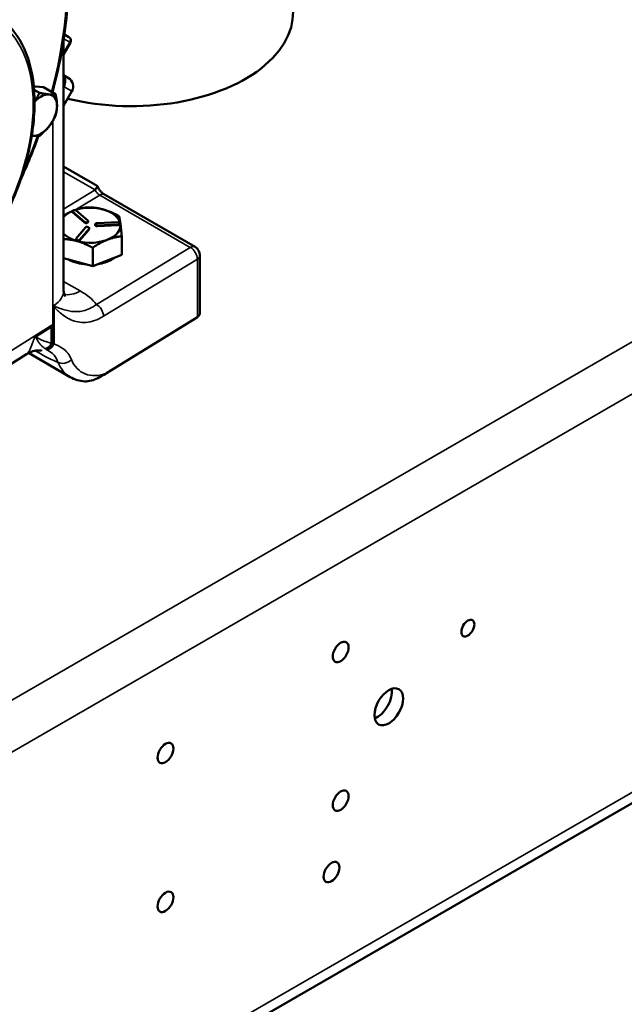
# Model space of a CAD drawing. Header units: inches. Extents: x 1 to 271, y 5 to 171.
# Tile 147 of 256: x 205.6 to 213.06, y 79.07 to 91.23. Entities that reach past the tile are written whole.
import ezdxf

# ---------------------------------------------------------------- set-up
doc = ezdxf.new("R2010")
doc.units = ezdxf.units.IN
doc.header["$LTSCALE"] = 8
doc.header["$MEASUREMENT"] = 0
doc.layers.add('Visible (ANSI)', color=7, linetype='Continuous', lineweight=50)
doc.layers.add('Visible Narrow (ANSI)', color=7, linetype='Continuous', lineweight=35)

msp = doc.modelspace()

# ---------------------------------------------------------------- linework, layer by layer
at = {"layer": 'Visible (ANSI)'}
for p, q in [((206.14, 87.884), (206.14, 90.984)), ((206.205, 91.015), (206.149, 91.047)), ((206.223, 90.947), (206.14, 90.802)), ((206.14, 90.545), (206.199, 90.51)), ((205.771, 90.406), (205.793, 90.404)), ((205.775, 90.365), (205.841, 90.327)), ((205.793, 90.404), (205.892, 90.396)), ((205.892, 90.396), (206.04, 90.31)), ((206.243, 90.346), (206.14, 90.168)), ((199.467, 73.65), (228.104, 90.184)), ((206.525, 89.195), (206.14, 89.418)), ((206.528, 89.129), (206.528, 89.127)), ((206.644, 89.07), (207.763, 88.424)), ((206.248, 88.856), (206.248, 88.864)), ((206.252, 88.856), (206.397, 88.733)), ((206.252, 88.847), (206.397, 88.725)), ((206.439, 88.749), (206.295, 88.872)), ((206.408, 88.662), (206.294, 88.527)), ((206.444, 88.733), (206.444, 88.741)), ((206.456, 88.648), (206.456, 88.656)), ((206.529, 88.695), (206.529, 88.703)), ((206.809, 88.729), (206.553, 88.718)), ((206.556, 88.688), (206.813, 88.699)), ((206.556, 88.68), (206.813, 88.691)), ((206.836, 88.706), (206.836, 88.714)), ((206.34, 88.514), (206.454, 88.649)), ((206.34, 88.506), (206.454, 88.641)), ((206.857, 88.555), (206.857, 88.327)), ((206.292, 88.512), (206.292, 88.52)), ((206.499, 88.414), (206.499, 88.186)), ((206.857, 88.327), (206.499, 88.186)), ((207.823, 88.32), (207.823, 87.605)), ((206.499, 88.186), (206.14, 88.287)), ((206.019, 87.229), (206.019, 87.69)), ((205.789, 87.315), (205.991, 87.442)), ((205.991, 87.442), (205.991, 87.234)), ((207.791, 87.558), (206.671, 86.864)), ((205.743, 87.203), (205.743, 87.203)), ((203.408, 85.668), (205.682, 87.1)), ((205.707, 87.114), (206.222, 86.816)), ((206.116, 86.914), (206.116, 86.914))]:
    msp.add_line(p, q, dxfattribs=at)
for centre, radius, start in [((206.18, 90.972), 0.05, 330), ((206.139, 90.406), 0.12, 330), ((207.703, 88.32), 0.12, 0)]:
    msp.add_arc(centre, radius, start, 60, dxfattribs=at)
for centre, major_axis, ratio, start_param, end_param in [((206.973, 91.317), (2, 0), 0.57735, 4.310086, 7.068583), ((205.694, 90.148), (0.141, 0.243), 0.57735, 0.262873, 0.26933), ((205.859, 90.052), (0.141, 0.243), 0.57735, 0.266102, 1.191498), ((205.859, 90.052), (0.14, 0.243), 0.57735, 5.502089, 6.549287), ((205.859, 90.052), (0.141, 0.243), 0.57735, 4.454892, 5.502089), ((205.859, 90.052), (-0.141, -0.243), 0.57735, 0.266102, 1.313299), ((205.859, 90.052), (-0.141, -0.243), 0.57735, 0.182506, 0.266102), ((206.465, 89.091), (-0.224, 0.129), 0.465209, 4.700545, 4.712344), ((206.467, 88.691), (0.375, 0), 0.57735, 3.647664, 8.37895), ((206.467, 88.691), (0.374, 0), 0.57735, 2.194948, 2.635521), ((206.274, 88.864), (-0.0257, 0), 0.57735, 3.738465, 6.880057), ((206.274, 88.856), (-0.0257, 0), 0.57735, 0, 0.596872), ((206.418, 88.741), (0.0257, 0), 0.57735, 3.738465, 6.880057), ((206.418, 88.733), (0.0257, 0), 0.57735, 3.738465, 6.283185), ((206.431, 88.656), (0.0257, 0), 0.57735, 5.83286, 8.974452), ((206.555, 88.703), (-0.0257, 0), 0.57735, 4.785662, 7.927255), ((206.555, 88.695), (-0.0257, 0), 0.57735, 0, 1.644069), ((206.811, 88.714), (0.0257, 0), 0.57735, 4.785662, 7.927255), ((206.811, 88.706), (0.0257, 0), 0.57735, 4.785662, 6.283185), ((206.431, 88.648), (0.0257, 0), 0.57735, 5.83286, 6.283185), ((206.317, 88.52), (-0.0257, 0), 0.57735, 5.83286, 8.974452), ((206.317, 88.512), (-0.0257, 0), 0.57735, 0, 2.691267), ((206.467, 88.419), (-0.374, 0), 0.57735, 2.356194, 2.519137), ((206.467, 88.419), (0.374, -0.003), 0.57229, 3.931473, 4.608614), ((206.467, 88.419), (0.374, -0.003), 0.57229, 4.977251, 5.502075), ((205.64, 87.889), (-0.5, 0.007), 0.567188, 3.149128, 3.150019), ((207.703, 87.605), (0.12, 0), 0.57735, 5.532694, 6.283185), ((205.64, 87.664), (0.343, 0.622), 0.584768, 4.677192, 4.718572), ((206.006, 87.23), (0.0133, -0.0036), 0.708631, 6.147595, 6.471334), ((210.016, 82.824), (0.125, 0.217), 0.57735, 3.732093, 5.692685)]:
    msp.add_ellipse(centre, major_axis=major_axis, ratio=ratio, start_param=start_param, end_param=end_param, dxfattribs=at)
for centre, major_axis in [((211.132, 83.716), (0.0566, 0.0981)), ((209.561, 83.421), (0.069, 0.12)), ((210.155, 82.744), (0.125, 0.217)), ((207.397, 82.172), (0.069, 0.12)), ((209.561, 81.584), (0.069, 0.12)), ((209.448, 80.702), (0.069, 0.12)), ((207.397, 80.335), (0.069, 0.12))]:
    msp.add_ellipse(centre, major_axis=major_axis, ratio=0.57735, dxfattribs=at)
for points, knots in [([(206.001, 90.333), (206.097, 90.69), (206.16, 91.042), (206.217, 91.788), (206.193, 92.174), (206.098, 92.588), (206.079, 92.658), (206.058, 92.726)], [4.3572047, 4.3572047, 4.3572047, 4.3572047, 4.6201565, 4.6201565, 4.942404, 4.942404, 5.0103927, 5.0103927, 5.0103927, 5.0103927]), ([(202.961, 87.222), (203.089, 87.155), (203.236, 87.122), (203.554, 87.125), (203.726, 87.164), (204.079, 87.31), (204.261, 87.42), (204.612, 87.698), (204.781, 87.866), (205.091, 88.244), (205.232, 88.454), (205.47, 88.893), (205.568, 89.123), (205.712, 89.581), (205.757, 89.808), (205.79, 90.239), (205.778, 90.442), (205.695, 90.801), (205.624, 90.959), (205.464, 91.165), (205.39, 91.233), (205.307, 91.286)], [2.38089, 2.38089, 2.38089, 2.38089, 2.685616, 2.685616, 3.001361, 3.001361, 3.32507, 3.32507, 3.649237, 3.649237, 3.972684, 3.972684, 4.295897, 4.295897, 4.619519, 4.619519, 4.943842, 4.943842, 5.266406, 5.266406, 5.473092, 5.473092, 5.473092, 5.473092]), ([(206.528, 89.193), (206.53, 89.192), (206.533, 89.19), (206.538, 89.188), (206.541, 89.186), (206.543, 89.184), (206.546, 89.183), (206.549, 89.181), (206.551, 89.179), (206.554, 89.178), (206.554, 89.177), (206.555, 89.177), (206.556, 89.176)], [-0.09532253, -0.09532253, -0.09532253, -0.09532253, -0.05496449, -0.05496449, -0.05496449, -0.02995064, -0.02995064, -0.02995064, -0.0067953, -0.0067953, -0.0067953, 0, 0, 0, 0]), ([(206.556, 89.174), (206.556, 89.174), (206.556, 89.174), (206.556, 89.173), (206.556, 89.172), (206.555, 89.169), (206.554, 89.166), (206.553, 89.163), (206.551, 89.16), (206.549, 89.157), (206.549, 89.156), (206.548, 89.156), (206.548, 89.156), (206.547, 89.153), (206.545, 89.151), (206.543, 89.148), (206.541, 89.146), (206.539, 89.143), (206.537, 89.141), (206.535, 89.138), (206.533, 89.136), (206.532, 89.135), (206.532, 89.134), (206.532, 89.134), (206.531, 89.134), (206.531, 89.133), (206.53, 89.132), (206.529, 89.131), (206.529, 89.131), (206.529, 89.13), (206.529, 89.13), (206.528, 89.129), (206.528, 89.129), (206.528, 89.129)], [0.2223764, 0.2223764, 0.2223764, 0.2223764, 0.2268515, 0.2268515, 0.2268515, 0.2859728, 0.2859728, 0.2859728, 0.3455034, 0.3455034, 0.3455034, 0.3515022, 0.3515022, 0.3515022, 0.3881485, 0.3881485, 0.3881485, 0.4283065, 0.4283065, 0.4283065, 0.4713646, 0.4713646, 0.4713646, 0.4758214, 0.4758214, 0.4758214, 0.5063003, 0.5063003, 0.5063003, 0.5185063, 0.5185063, 0.5185063, 0.5281115, 0.5281115, 0.5281115, 0.5281115]), ([(206.556, 89.176), (206.556, 89.176), (206.556, 89.175), (206.556, 89.175), (206.556, 89.175), (206.556, 89.174), (206.556, 89.174)], [-0.02195329, -0.02195329, -0.02195329, -0.02195329, -0.0109113, -0.0109113, -0.0109113, 0, 0, 0, 0]), ([(206.556, 89.175), (206.562, 89.163), (206.569, 89.151), (206.584, 89.127), (206.593, 89.116), (206.61, 89.097), (206.619, 89.088), (206.633, 89.077), (206.638, 89.073), (206.643, 89.071)], [0, 0, 0, 0, 0.1054741, 0.1054741, 0.2135526, 0.2135526, 0.3196347, 0.3196347, 0.390323, 0.390323, 0.390323, 0.390323]), ([(206.14, 87.881), (206.14, 87.855), (206.148, 87.831), (206.156, 87.814), (206.158, 87.811), (206.158, 87.811)], [0.0196198, 0.0196198, 0.0196198, 0.0196198, 0.5948768, 0.5948768, 0.8532007, 0.8532007, 0.8532007, 0.8532007]), ([(206.021, 87.702), (206.02, 87.7), (206.02, 87.698), (206.02, 87.696), (206.019, 87.694), (206.019, 87.692), (206.019, 87.69)], [-0.03421872, -0.03421872, -0.03421872, -0.03421872, -0.01699196, -0.01699196, -0.01699196, 0, 0, 0, 0]), ([(205.781, 87.307), (205.782, 87.309), (205.784, 87.31), (205.785, 87.311), (205.787, 87.313), (205.788, 87.314), (205.789, 87.315)], [-0.03183522, -0.03183522, -0.03183522, -0.03183522, -0.01587511, -0.01587511, -0.01587511, 0, 0, 0, 0]), ([(205.915, 87.165), (205.922, 87.167), (205.928, 87.169), (205.935, 87.173), (205.936, 87.173), (205.936, 87.173), (205.937, 87.174), (205.938, 87.175), (205.94, 87.175), (205.941, 87.176), (205.948, 87.18), (205.955, 87.185), (205.961, 87.191), (205.962, 87.192), (205.963, 87.193), (205.963, 87.194), (205.964, 87.194), (205.964, 87.194), (205.964, 87.194), (205.97, 87.201), (205.976, 87.207), (205.981, 87.215), (205.984, 87.22), (205.987, 87.225), (205.99, 87.231)], [-0.0009956, -0.0009956, -0.0009956, -0.0009956, 0.0615114, 0.0615114, 0.0615114, 0.0688988, 0.0688988, 0.0688988, 0.0814412, 0.0814412, 0.0814412, 0.1512463, 0.1512463, 0.1512463, 0.1602198, 0.1602198, 0.1602198, 0.1632824, 0.1632824, 0.1632824, 0.2325855, 0.2325855, 0.2325855, 0.2821684, 0.2821684, 0.2821684, 0.2821684]), ([(205.93, 87.156), (205.93, 87.156), (205.93, 87.156), (205.939, 87.157), (205.948, 87.16), (205.964, 87.167), (205.972, 87.172), (205.984, 87.181), (205.988, 87.184), (206.002, 87.198), (206.011, 87.211), (206.018, 87.225)], [-0.0014672, -0.0014672, -0.0014672, -0.0014672, 0, 0, 0.0769445, 0.0769445, 0.153786, 0.153786, 0.1941406, 0.1941406, 0.3095438, 0.3095438, 0.3095438, 0.3095438]), ([(205.99, 87.231), (205.99, 87.232), (205.991, 87.232), (205.991, 87.232), (205.991, 87.233), (205.991, 87.234), (205.991, 87.234)], [-0.008706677, -0.008706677, -0.008706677, -0.008706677, -0.005690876, -0.005690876, -0.005690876, -0.000000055, -0.000000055, -0.000000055, -0.000000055]), ([(205.869, 87.142), (205.869, 87.142), (205.864, 87.143), (205.846, 87.145), (205.831, 87.146), (205.793, 87.143), (205.767, 87.137), (205.721, 87.121), (205.7, 87.111), (205.682, 87.1)], [0.773226, 0.773226, 0.773226, 0.773226, 1.010451, 1.010451, 1.271005, 1.271005, 1.606085, 1.606085, 1.890332, 1.890332, 1.890332, 1.890332]), ([(206.401, 86.763), (206.412, 86.763), (206.424, 86.763), (206.469, 86.768), (206.498, 86.778), (206.55, 86.797), (206.578, 86.811), (206.627, 86.838), (206.65, 86.851), (206.671, 86.864)], [-0.7974982, -0.7974982, -0.7974982, -0.7974982, -0.708619, -0.708619, -0.5072079, -0.5072079, -0.2388135, -0.2388135, -0.000001, -0.000001, -0.000001, -0.000001])]:
    msp.add_open_spline(points, degree=3, knots=knots, dxfattribs=at)
for points, weights in [([(205.781, 90.222), (205.813, 90.268), (205.841, 90.327)], [1.01374190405, 1.02894520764, 1]), ([(205.841, 90.327), (205.912, 90.312), (205.958, 90.308)], [1, 1.0379548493, 1]), ([(205.958, 90.308), (206.004, 90.305), (206.04, 90.31)], [1, 1.0379548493, 1]), ([(206.04, 90.31), (206.058, 90.229), (206.058, 90.168)], [1, 1.0379548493, 1]), ([(206.058, 90.168), (206.058, 90.107), (206.041, 90.046)], [1, 1.0379548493, 1]), ([(206.041, 90.046), (206.005, 89.969), (205.959, 89.912)], [1, 1.0379548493, 1]), ([(205.959, 89.912), (205.913, 89.854), (205.843, 89.798)], [1, 1.0379548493, 1]), ([(205.761, 89.796), (205.754, 89.797), (205.747, 89.798)], [1, 1.00548421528, 1.00938356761]), ([(205.843, 89.798), (205.807, 89.792), (205.761, 89.796)], [1, 1.0379548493, 1]), ([(206.279, 88.878), (206.352, 88.904), (206.436, 88.913)], [1.81072806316, 1.79553591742, 1.6829226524]), ([(206.436, 88.913), (206.63, 88.91), (206.825, 88.804)], [1.6829226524, 1.94327169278, 1.6829226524]), ([(206.14, 88.812), (206.196, 88.845), (206.248, 88.867)], [1.75302080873, 1.80882562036, 1.8127934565]), ([(206.825, 88.804), (206.841, 88.73), (206.857, 88.555)], [1.6829226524, 1.94327169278, 1.6829226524]), ([(206.857, 88.555), (206.678, 88.536), (206.499, 88.414)], [1.6829226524, 1.94327169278, 1.6829226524]), ([(206.499, 88.414), (206.316, 88.513), (206.14, 88.522)], [1.6829226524, 1.92505548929, 1.71680594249])]:
    msp.add_rational_spline(points, weights, degree=2, dxfattribs=at)
for points in [[(205.603, 89.242), (205.687, 89.425), (205.763, 89.611), (205.831, 89.797)], [(206.556, 89.175), (206.556, 89.176), (206.556, 89.176), (206.556, 89.176)], [(206.401, 86.763), (206.337, 86.767), (206.275, 86.786), (206.222, 86.816)]]:
    msp.add_open_spline(points, degree=3, dxfattribs=at)
at = {"layer": 'Visible Narrow (ANSI)'}
for p, q in [((199.27, 79.23), (227.908, 95.764)), ((228.186, 95.282), (199.548, 78.748)), ((206.141, 90.994), (206.215, 90.951)), ((206.215, 90.951), (206.14, 90.821)), ((206.223, 90.947), (206.215, 90.951)), ((199.548, 73.83), (228.186, 90.365)), ((206.14, 90.406), (206.145, 90.403)), ((206.145, 90.403), (206.14, 90.394)), ((206.243, 90.346), (206.145, 90.403)), ((206.005, 90.33), (206.005, 90.35)), ((206.005, 87.467), (206.005, 89.978)), ((206.14, 89.353), (206.528, 89.129)), ((206.528, 89.127), (206.14, 88.892)), ((206.278, 88.878), (206.585, 89.064)), ((206.585, 89.064), (207.704, 88.418)), ((206.252, 88.847), (206.252, 88.856)), ((206.397, 88.725), (206.397, 88.733)), ((206.556, 88.68), (206.556, 88.688)), ((206.813, 88.691), (206.813, 88.699)), ((206.454, 88.641), (206.454, 88.649)), ((206.34, 88.506), (206.34, 88.514)), ((206.545, 87.713), (207.704, 88.418)), ((207.791, 88.273), (206.632, 87.568)), ((207.791, 88.273), (207.791, 87.558)), ((206.14, 87.998), (206.344, 87.88)), ((203.343, 85.791), (206.005, 87.467)), ((205.99, 87.231), (205.991, 87.231)), ((206.018, 87.225), (206.019, 87.225)), ((205.788, 87.141), (205.828, 87.118))]:
    msp.add_line(p, q, dxfattribs=at)
for centre, major_axis, ratio, start_param, end_param in [((203.04, 89.885), (-2.221, -3.847), 0.57735, 2.00482, 2.641738), ((206.18, 90.972), (0.025, 0.0433), 0.816497, 4.712389, 6.283185), ((206.058, 90.453), (0.06, 0.104), 0.836148, 4.712389, 6.004378), ((203.04, 89.885), (-2.221, -3.847), 0.57735, 1.759651, 1.870369), ((206.223, 89.232), (0.348, -0.085), 0.184638, 0.343476, 0.550597), ((206.584, 88.966), (0.06, 0.104), 0.57735, 0, 0.776672), ((207.703, 88.32), (0.06, 0.104), 0.57735, 0, 0.776672), ((207.703, 88.32), (0.062, -0.103), 0.60216, 0.771872, 2.342364), ((207.703, 88.32), (0.12, 0), 0.57735, 5.532694, 6.283185), ((205.64, 87.889), (-0.5, 0.007), 0.567188, 2.446995, 3.149128), ((206.347, 88.29), (-0.25, -0.433), 0.57735, 0.181272, 0.776672), ((205.637, 87.479), (1, -0.007), 0.57229, 0.435055, 0.789686), ((206.544, 87.615), (-0.062, 0.103), 0.60216, 3.913465, 5.483957), ((205.506, 86.763), (0.25, 0.433), 0.57735, 0.050653, 0.050661), ((205.506, 86.763), (0.25, 0.433), 0.57735, 5.92348, 6.022337), ((206.148, 87.081), (-0.111, -0.046), 0.756888, 0.518485, 2.121712), ((206.707, 87.691), (-0.478, -0.879), 0.559352, 5.860882, 6.268573), ((206.794, 87.644), (0.418, 0.775), 0.556861, 2.717451, 3.703913)]:
    msp.add_ellipse(centre, major_axis=major_axis, ratio=ratio, start_param=start_param, end_param=end_param, dxfattribs=at)
msp.add_ellipse((204.146, 89.247), major_axis=(-1.144, -1.981), ratio=0.57735, dxfattribs=at)
for points, knots in [([(206.528, 89.127), (206.532, 89.119), (206.549, 89.093), (206.57, 89.073), (206.585, 89.064)], [0.6098926, 0.6098926, 0.6098926, 0.6098926, 0.7465271, 1.0743684, 1.0743684, 1.0743684, 1.0743684]), ([(206.632, 87.568), (206.595, 87.545), (206.483, 87.492), (206.311, 87.481), (206.173, 87.548), (206.09, 87.616), (206.05, 87.653), (206.031, 87.672), (206.022, 87.683), (206.02, 87.688), (206.019, 87.69)], [0, 0, 0, 0, 0.416263, 1.248788, 2.081313, 2.497575, 2.705707, 2.809772, 2.861805, 2.879738, 2.879738, 2.879738, 2.879738]), ([(206.021, 87.702), (206.021, 87.697), (206.026, 87.691), (206.038, 87.685), (206.062, 87.675), (206.109, 87.659), (206.195, 87.634), (206.304, 87.615), (206.432, 87.643), (206.517, 87.693), (206.545, 87.713)], [-2.913838, -2.913838, -2.913838, -2.913838, -2.861805, -2.809772, -2.705707, -2.497575, -2.081313, -1.248788, -0.416263, 0, 0, 0, 0]), ([(205.781, 87.307), (205.772, 87.282), (205.764, 87.259), (205.756, 87.238), (205.753, 87.229), (205.75, 87.221), (205.747, 87.213), (205.742, 87.199), (205.737, 87.187), (205.732, 87.175), (205.727, 87.164), (205.722, 87.154), (205.718, 87.145), (205.71, 87.131), (205.703, 87.12), (205.695, 87.112), (205.694, 87.109), (205.692, 87.108), (205.69, 87.106), (205.687, 87.104), (205.685, 87.101), (205.682, 87.1)], [-10.391187, -10.391187, -10.391187, -10.391187, -9.998682, -9.998682, -9.998682, -9.841622, -9.841622, -9.841622, -9.557023, -9.557023, -9.557023, -9.285629, -9.285629, -9.285629, -8.840367, -8.840367, -8.840367, -8.729637, -8.729637, -8.729637, -8.572747, -8.572747, -8.572747, -8.572747]), ([(205.781, 87.307), (205.783, 87.309), (205.785, 87.31), (205.788, 87.31), (205.788, 87.31), (205.791, 87.309), (205.792, 87.308), (205.794, 87.306), (205.794, 87.306), (205.797, 87.303), (205.799, 87.3), (205.802, 87.295), (205.803, 87.294), (205.807, 87.287), (205.81, 87.282), (205.816, 87.272), (205.819, 87.267), (205.825, 87.257), (205.828, 87.253), (205.835, 87.242), (205.839, 87.236), (205.847, 87.225), (205.851, 87.22), (205.857, 87.214), (205.857, 87.213), (205.861, 87.209), (205.863, 87.206), (205.87, 87.199), (205.875, 87.195), (205.882, 87.189), (205.884, 87.187), (205.891, 87.182), (205.896, 87.178), (205.903, 87.173), (205.905, 87.172), (205.909, 87.169), (205.912, 87.167), (205.915, 87.165)], [0, 0, 0, 0, 0.028423, 0.028423, 0.036696, 0.036696, 0.067807, 0.067807, 0.073392, 0.073392, 0.120828, 0.120828, 0.146783, 0.146783, 0.222666, 0.222666, 0.293567, 0.293567, 0.366659, 0.366659, 0.461769, 0.461769, 0.565193, 0.565193, 0.587134, 0.587134, 0.644124, 0.644124, 0.752398, 0.752398, 0.800525, 0.800525, 0.916989, 0.916989, 0.962463, 0.962463, 1.027484, 1.027484, 1.027484, 1.027484]), ([(205.991, 87.234), (205.96, 87.244), (205.908, 87.256), (205.848, 87.281), (205.817, 87.302), (205.801, 87.312), (205.793, 87.315), (205.79, 87.315), (205.789, 87.315)], [-1.0189738, -1.0189738, -1.0189738, -1.0189738, -0.5871338, -0.2935669, -0.1467834, -0.0733917, -0.0366959, -0.0320846, -0.0320846, -0.0320846, -0.0320846]), ([(206.236, 87.033), (206.211, 87.093), (206.146, 87.172), (206.058, 87.212), (206.019, 87.225)], [-2.464682, -2.464682, -2.464682, -2.464682, -1.709804, -1.152283, -1.152283, -1.152283, -1.152283]), ([(205.828, 87.118), (205.857, 87.101), (205.885, 87.086), (205.912, 87.071), (205.934, 87.06), (205.956, 87.049), (205.977, 87.039), (206.006, 87.025), (206.035, 87.013), (206.062, 87.002), (206.064, 87.001), (206.067, 87), (206.07, 86.999)], [6.5056647, 6.5056647, 6.5056647, 6.5056647, 6.8133864, 6.8133864, 6.8133864, 7.0616576, 7.0616576, 7.0616576, 7.4077493, 7.4077493, 7.4077493, 7.4410916, 7.4410916, 7.4410916, 7.4410916]), ([(205.915, 87.165), (205.919, 87.163), (205.923, 87.16), (205.927, 87.158), (205.928, 87.157), (205.929, 87.157), (205.93, 87.156)], [0.9090173, 0.9090173, 0.9090173, 0.9090173, 0.9987963, 0.9987963, 0.9987963, 1.0255093, 1.0255093, 1.0255093, 1.0255093]), ([(205.93, 87.156), (205.955, 87.141), (206.011, 87.108), (206.054, 87.046), (206.07, 86.999)], [1.143646, 1.143646, 1.143646, 1.143646, 1.709804, 2.464681, 2.464681, 2.464681, 2.464681])]:
    msp.add_open_spline(points, degree=3, knots=knots, dxfattribs=at)
msp.add_open_spline([(206.019, 87.229), (206.01, 87.23), (206.001, 87.23), (205.991, 87.231)], degree=3, dxfattribs=at)

doc.saveas('drawing.dxf')
